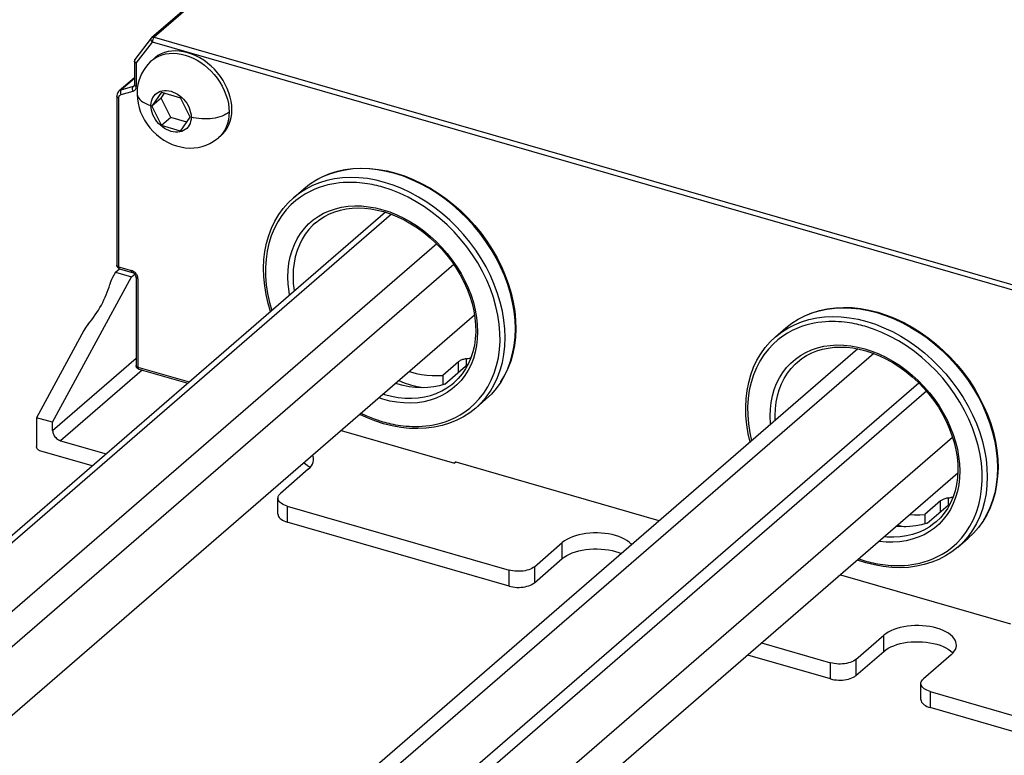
# Model space of a CAD drawing. Header units: millimetres. Extents: x 0 to 210, y 0 to 297.
# Tile 8 of 12: x 60 to 74, y 213 to 223. Entities that reach past the tile are written whole.
import ezdxf

# ---------------------------------------------------------------- set-up
doc = ezdxf.new("R2010")
doc.units = ezdxf.units.MM
doc.header["$LTSCALE"] = 19.36
doc.layers.get('0').update_dxf_attribs({"linetype": 'CONTINUOUS'})

msp = doc.modelspace()

# ---------------------------------------------------------------- linework, layer by layer
at = {"color": 7, "linetype": 'Continuous'}
for p, q in [((100.198764, 256.484945), (61.585431, 223.044817)), ((61.577866, 223.036749), (61.34351, 222.72804)), ((61.336072, 222.706009), (61.336072, 222.365014)), ((61.621668, 222.747002), (61.581668, 222.712361)), ((61.336072, 222.468543), (61.117366, 222.279138)), ((61.117366, 222.279138), (61.107238, 222.268985)), ((61.335861, 222.361115), (61.336072, 222.365014)), ((61.083134, 222.214529), (61.082038, 222.198347)), ((61.082038, 222.198347), (61.082038, 219.772775)), ((61.373076, 222.241386), (61.373076, 222.241307)), ((61.723892, 222.258829), (61.586037, 222.059853)), ((61.71937, 222.175323), (61.586037, 222.059853)), ((61.71937, 222.175323), (61.768336, 222.245999)), ((61.857225, 221.896755), (61.71937, 222.175323)), ((61.723892, 222.258829), (61.999602, 222.179239)), ((62.137457, 221.900671), (61.999602, 222.179239)), ((61.586037, 222.059853), (61.723892, 221.781285)), ((61.857225, 221.896755), (61.723892, 221.781285)), ((62.088491, 221.829995), (61.857225, 221.896755)), ((61.999602, 221.701695), (62.137457, 221.900671)), ((61.999602, 221.701695), (61.723892, 221.781285)), ((62.581826, 221.638306), (62.541826, 221.603665)), ((64.967038, 221.12714), (65.092094, 221.095554)), ((63.621328, 220.743291), (63.767994, 220.870308)), ((64.941201, 220.534457), (55.500077, 212.358204)), ((65.030136, 220.504298), (56.192898, 212.851025)), ((64.823353, 220.56618), (64.915843, 220.542739)), ((65.679379, 220.078811), (56.681706, 212.286598)), ((65.923231, 219.78492), (56.885718, 211.958204)), ((61.082596, 219.765081), (61.082038, 219.772775)), ((60.160123, 217.513964), (61.293457, 219.603972)), ((61.062517, 219.670639), (61.020775, 219.593662)), ((61.062517, 219.670639), (61.120882, 219.721185)), ((61.062517, 219.670639), (61.293457, 219.603972)), ((61.120579, 219.721534), (61.305331, 219.668201)), ((61.293457, 219.603972), (61.340201, 219.644454)), ((61.359166, 219.600399), (61.359166, 218.330229)), ((66.221647, 219.055609), (57.374526, 211.393778)), ((71.895241, 219.12714), (72.020297, 219.095554)), ((60.608425, 218.833237), (59.929183, 217.580631)), ((70.549531, 218.743291), (70.696198, 218.870308)), ((71.730581, 218.570009), (62.451375, 210.533981)), ((71.958339, 218.504298), (63.121101, 210.851025)), ((71.751557, 218.56618), (71.844046, 218.542739)), ((61.359724, 218.322534), (61.359166, 218.330229)), ((65.992515, 218.385049), (65.765849, 218.18875)), ((65.796789, 218.062259), (66.133444, 218.353811)), ((61.397707, 218.278988), (62.102034, 218.075666)), ((65.284989, 218.24444), (65.303968, 218.238391)), ((65.765849, 218.18875), (65.765849, 218.0535)), ((72.607582, 218.078811), (63.609909, 210.286598)), ((65.103968, 218.065186), (65.085066, 218.071301)), ((72.716747, 217.960525), (63.790827, 210.230452)), ((66.239942, 217.719576), (66.386609, 217.846593)), ((59.929183, 217.580631), (59.929183, 217.164939)), ((60.160123, 217.513964), (59.929183, 217.580631)), ((60.160123, 217.398494), (60.160123, 217.513964)), ((64.304496, 217.395307), (65.935353, 216.924519)), ((60.275593, 217.249691), (60.930108, 217.060749)), ((73.092139, 217.297878), (64.279635, 209.666025)), ((60.730108, 216.887544), (59.975371, 217.105417)), ((65.955038, 216.941567), (65.935353, 216.924519)), ((68.876738, 216.098509), (65.958447, 216.940947)), ((63.834242, 216.838238), (63.434242, 216.491827)), ((63.851063, 216.871596), (63.859052, 216.862414)), ((73.165996, 216.781976), (64.101811, 208.932162)), ((63.398516, 216.194221), (63.398516, 216.425161)), ((72.920719, 216.385049), (72.694052, 216.18875)), ((72.724992, 216.062259), (73.061647, 216.353811)), ((63.531849, 216.309691), (66.718822, 215.389691)), ((72.694052, 216.18875), (72.694052, 216.0535)), ((66.718822, 215.158751), (63.531849, 216.078751)), ((67.083096, 215.438494), (67.483096, 215.784904)), ((73.168146, 215.719576), (73.314812, 215.846593)), ((67.083096, 215.207554), (67.483096, 215.553964)), ((71.844046, 215.49433), (71.724096, 215.533254)), ((71.481781, 215.323404), (73.925881, 214.617853)), ((71.701898, 214.105161), (72.101898, 214.451571)), ((70.348448, 214.341908), (71.337625, 214.056357)), ((71.701898, 213.874221), (72.101898, 214.220631)), ((71.337625, 213.825417), (70.148448, 214.168703)), ((73.071846, 214.171571), (72.671846, 213.825161)), ((73.088667, 214.20493), (73.096657, 214.195747)), ((72.63612, 213.527554), (72.63612, 213.758494)), ((72.769453, 213.643024), (74.59388, 213.116357)), ((74.894102, 212.798751), (72.769453, 213.412084))]:
    msp.add_line(p, q, dxfattribs=at)
at = {"color": 9, "linetype": 'Continuous'}
for p, q in [((100.233679, 256.490817), (61.620345, 223.050689)), ((61.362739, 222.677198), (61.593679, 222.981407)), ((61.594007, 222.988918), (61.593679, 222.981407)), ((75.542461, 218.95474), (61.593679, 222.981407)), ((61.597921, 223.051354), (61.605031, 223.052497)), ((61.601502, 223.020864), (61.598779, 223.012991)), ((61.620345, 223.050689), (75.569128, 219.024022)), ((61.362739, 222.677198), (61.362739, 222.34192)), ((61.336072, 222.458826), (61.146918, 222.295014)), ((61.143346, 222.225253), (61.316551, 222.275253)), ((61.146918, 222.295014), (61.320123, 222.345014)), ((61.320123, 222.345014), (61.335358, 222.358208)), ((61.108705, 222.175253), (61.109315, 222.184195)), ((61.108705, 222.175253), (61.108705, 219.749681)), ((61.140061, 222.232838), (61.143346, 222.225253)), ((62.565982, 221.626343), (62.541838, 221.603675)), ((65.077302, 221.090501), (64.953692, 221.121768)), ((65.200863, 221.050419), (65.077302, 221.090501)), ((64.903968, 220.894202), (64.876253, 220.902005)), ((61.108705, 219.749681), (61.293457, 219.696348)), ((61.305658, 219.692003), (61.293457, 219.696348)), ((61.358777, 219.650434), (61.349711, 219.660993)), ((61.385833, 219.577305), (61.385833, 218.307135)), ((70.871218, 218.994857), (70.872609, 218.996139)), ((71.735228, 218.994751), (71.858838, 218.963484)), ((71.832172, 218.894202), (71.804456, 218.902005)), ((70.549531, 218.743291), (70.634062, 218.809709)), ((70.634062, 218.809709), (70.724551, 218.86784)), ((66.232425, 218.521966), (66.206054, 218.431132)), ((60.160123, 217.398494), (61.359166, 218.436896)), ((65.992515, 218.231763), (65.992515, 218.385049)), ((66.101797, 218.42792), (66.101797, 218.326404)), ((61.447519, 218.264608), (60.275593, 217.249691)), ((61.385833, 218.307135), (62.123441, 218.094206)), ((64.911774, 217.921225), (64.930635, 217.915075)), ((66.534418, 218.001434), (66.535331, 218.001932)), ((64.903968, 217.845793), (64.846352, 217.864569)), ((66.239942, 217.719576), (66.317238, 217.79321)), ((66.317238, 217.79321), (66.387751, 217.874417)), ((64.903968, 217.522477), (64.931684, 217.514674)), ((64.931684, 217.514674), (64.960516, 217.507101)), ((73.160628, 216.521966), (73.134257, 216.431132)), ((72.920719, 216.231763), (72.920719, 216.385049)), ((73.030001, 216.42792), (73.030001, 216.326404)), ((63.531849, 216.309691), (63.531849, 216.078751)), ((72.853912, 216.082421), (72.823824, 216.057543)), ((73.463534, 216.001932), (73.462621, 216.001434)), ((67.483096, 215.553964), (67.483096, 215.784904)), ((71.744524, 215.550945), (71.832172, 215.522477)), ((71.832172, 215.522477), (71.859887, 215.514674)), ((71.859887, 215.514674), (71.888719, 215.507101)), ((66.718822, 215.158751), (66.718822, 215.389691)), ((67.083096, 215.438494), (67.083096, 215.207554)), ((72.101898, 214.220631), (72.101898, 214.451571)), ((71.701898, 214.105161), (71.701898, 213.874221)), ((71.337625, 213.825417), (71.337625, 214.056357)), ((72.769453, 213.643024), (72.769453, 213.412084))]:
    msp.add_line(p, q, dxfattribs=at)
for points in [[(61.593679, 222.981407), (61.587874, 222.987281), (61.582868, 222.993579), (61.578785, 223.000146), (61.575726, 223.006821), (61.573765, 223.013438), (61.572951, 223.019835), (61.573304, 223.025855), (61.574816, 223.031349), (61.577449, 223.036181), (61.577866, 223.036749)], [(61.585431, 223.044817), (61.59145, 223.048876), (61.597921, 223.051354)], [(61.598779, 223.012991), (61.596589, 223.004908), (61.594985, 222.996817), (61.594007, 222.988918)], [(61.620345, 223.050689), (61.616186, 223.046522), (61.612125, 223.04132), (61.60826, 223.035206), (61.604689, 223.028331), (61.601502, 223.020864)], [(61.605031, 223.052497), (61.612578, 223.052274), (61.620345, 223.050689)], [(61.362739, 222.677198), (61.355766, 222.680655), (61.349661, 222.684569), (61.344568, 222.688871), (61.340598, 222.693443), (61.337839, 222.69817), (61.336347, 222.702942), (61.336072, 222.705961)], [(61.362739, 222.677198), (61.35635, 222.682373), (61.350802, 222.688003), (61.346212, 222.693923), (61.342695, 222.699991), (61.340334, 222.70606), (61.339181, 222.711979), (61.339264, 222.717614), (61.340576, 222.722816)], [(61.340576, 222.722816), (61.343081, 222.727459), (61.343473, 222.727992)], [(61.582143, 222.712771), (61.59614, 222.724329), (61.638548, 222.753715)], [(61.638548, 222.753715), (61.684286, 222.777718), (61.732892, 222.796257), (61.78386, 222.809294), (61.836314, 222.816818), (61.890879, 222.819006), (61.948923, 222.815565), (62.007771, 222.806382), (62.064335, 222.792346), (62.120724, 222.773329), (62.179083, 222.748293), (62.236251, 222.718278), (62.289431, 222.685155), (62.34031, 222.648331), (62.389747, 222.607156), (62.436953, 222.5621), (62.481529, 222.5134), (62.523106, 222.461272), (62.561265, 222.406007), (62.595655, 222.347798), (62.62602, 222.286547), (62.651417, 222.223634), (62.671281, 222.160387), (62.685509, 222.097338), (62.694012, 222.035279), (62.696832, 221.974679)], [(61.117366, 222.279138), (61.123004, 222.283567), (61.13436, 222.290248), (61.146918, 222.295014)], [(61.146918, 222.295014), (61.143031, 222.290827), (61.139808, 222.285594), (61.137329, 222.279443), (61.135655, 222.272527), (61.134826, 222.265016), (61.134864, 222.257094)], [(61.316551, 222.275253), (61.313266, 222.282838), (61.310719, 222.290804), (61.308973, 222.298957), (61.308069, 222.307094), (61.308031, 222.315016), (61.30886, 222.322527), (61.310534, 222.329443), (61.313013, 222.335594), (61.316236, 222.340827), (61.320123, 222.345014)], [(61.316551, 222.275253), (61.326672, 222.279114), (61.335681, 222.28441), (61.34364, 222.291204), (61.350362, 222.299305), (61.355698, 222.308607), (61.359591, 222.318922), (61.361925, 222.329999), (61.362739, 222.34192)], [(61.320123, 222.345014), (61.326718, 222.347728), (61.331944, 222.351365)], [(61.336072, 222.365014), (61.336364, 222.362227), (61.337889, 222.358112), (61.340683, 222.354168), (61.344676, 222.35049), (61.349771, 222.347171), (61.355842, 222.34429), (61.362739, 222.34192)], [(61.573072, 222.068141), (61.574928, 222.100138), (61.580315, 222.13031), (61.589303, 222.158831), (61.601679, 222.185174), (61.617351, 222.208952), (61.636019, 222.229914), (61.657414, 222.247709), (61.681347, 222.262249), (61.707687, 222.27338), (61.735991, 222.280953), (61.765915, 222.284753), (61.79703, 222.284816), (61.828926, 222.281068), (61.861209, 222.273637), (61.893475, 222.262559), (61.92534, 222.248032), (61.956408, 222.230177), (61.986305, 222.20927), (62.014642, 222.185505), (62.041071, 222.159262), (62.065171, 222.130903), (62.086766, 222.10068), (62.105638, 222.068789), (62.121501, 222.035765), (62.134022, 222.002051), (62.143116, 221.968121), (62.148557, 221.934673), (62.150422, 221.901474)], [(61.108705, 222.175253), (61.101807, 222.177624), (61.095737, 222.180504), (61.090642, 222.183824), (61.086649, 222.187501), (61.083855, 222.191446), (61.08233, 222.19556), (61.082038, 222.198347)], [(61.109315, 222.184195), (61.111065, 222.192502), (61.113985, 222.200238), (61.117987, 222.207215), (61.123028, 222.213291), (61.128998, 222.218386)], [(61.128998, 222.218386), (61.135755, 222.222358), (61.143346, 222.225253)], [(61.134864, 222.257094), (61.135768, 222.248957), (61.137514, 222.240804), (61.140061, 222.232838)], [(61.373076, 222.241307), (61.373654, 222.230571), (61.377563, 222.211486), (61.385171, 222.192527), (61.396524, 222.173878), (61.411612, 222.155691), (61.430451, 222.138135), (61.452899, 222.121461), (61.478763, 222.105899), (61.507706, 222.091695), (61.539336, 222.079042), (61.573072, 222.068139)], [(62.150422, 221.901474), (62.148566, 221.869477), (62.143179, 221.839306), (62.134191, 221.810785), (62.121815, 221.784442), (62.106143, 221.760663), (62.087475, 221.739701), (62.06608, 221.721907), (62.042147, 221.707367), (62.015807, 221.696235), (61.987503, 221.688662), (61.957579, 221.684863), (61.926464, 221.684799), (61.894568, 221.688547), (61.862285, 221.695979), (61.830019, 221.707057), (61.798154, 221.721583), (61.767086, 221.739439), (61.737189, 221.760345), (61.708852, 221.784111), (61.682423, 221.810354), (61.658323, 221.838713), (61.636728, 221.868935), (61.617856, 221.900826), (61.601993, 221.933851), (61.589472, 221.967564), (61.580379, 222.001495), (61.574937, 222.034943), (61.573072, 222.068141)], [(62.696829, 221.974685), (62.675673, 221.958271), (62.651441, 221.942981), (62.624654, 221.929089), (62.59555, 221.916643), (62.564473, 221.905735), (62.531477, 221.896347), (62.496466, 221.888496), (62.459823, 221.882311), (62.421846, 221.877902), (62.382802, 221.875342), (62.342972, 221.874721), (62.302867, 221.876104), (62.262982, 221.879521), (62.223907, 221.884952), (62.186176, 221.892321), (62.150423, 221.901477)], [(62.696832, 221.974679), (62.694324, 221.919012), (62.686613, 221.864156), (62.673429, 221.810617), (62.654646, 221.759251), (62.630157, 221.710655), (62.600351, 221.666021), (62.565982, 221.626343)], [(64.953692, 221.121768), (64.830735, 221.144039), (64.709064, 221.157206), (64.589278, 221.161207), (64.471965, 221.156023), (64.357734, 221.141679), (64.247174, 221.118248), (64.140843, 221.08585), (64.039285, 221.04465), (63.943015, 220.994857)], [(64.930635, 220.963484), (64.807025, 220.994751), (64.684068, 221.017022), (64.562397, 221.030189), (64.442611, 221.03419), (64.325298, 221.029006), (64.211068, 221.014662), (64.100507, 220.991231), (63.994177, 220.958833), (63.892618, 220.917633), (63.796348, 220.86784)], [(66.597505, 218.089557), (66.652846, 218.184145), (66.700159, 218.284717), (66.739202, 218.39076), (66.769777, 218.501734), (66.791727, 218.617074), (66.804942, 218.736192), (66.809353, 218.85848), (66.804937, 218.983317), (66.791719, 219.110064), (66.769764, 219.238078), (66.739185, 219.366705), (66.700138, 219.495289), (66.652822, 219.623177), (66.597477, 219.749715), (66.534385, 219.87426), (66.463869, 219.996176), (66.386288, 220.114843), (66.302036, 220.229656), (66.211544, 220.340029), (66.115271, 220.4454), (66.01371, 220.545232), (65.907377, 220.639018), (65.796814, 220.726277), (65.682585, 220.806567), (65.565272, 220.879478), (65.445472, 220.944638), (65.323796, 221.001715), (65.200863, 221.050419)], [(63.796348, 220.86784), (63.705859, 220.809709), (63.621328, 220.743291)], [(64.817526, 220.916943), (64.786405, 220.924036), (64.753944, 220.930827), (64.720041, 220.937234), (64.684584, 220.943204), (64.647492, 220.948617), (64.608662, 220.953391), (64.568043, 220.957368), (64.525561, 220.960429), (64.481188, 220.962375), (64.434885, 220.963051), (64.386611, 220.962205), (64.336327, 220.959643), (64.283991, 220.955036), (64.229542, 220.948133), (64.173, 220.938502), (64.114343, 220.925819), (64.053645, 220.909514), (63.990885, 220.889147), (63.926323, 220.864003), (63.860081, 220.833539), (63.792541, 220.796802), (63.723923, 220.753104), (63.654839, 220.701102)], [(64.876253, 220.902005), (64.847421, 220.909578), (64.817526, 220.916943)], [(66.153098, 217.715577), (66.222766, 217.777564), (66.290597, 217.849203), (66.354891, 217.931515), (66.413605, 218.022124), (66.464036, 218.119166), (66.506451, 218.222118), (66.540191, 218.32994), (66.565321, 218.442321), (66.581699, 218.558843), (66.589282, 218.678786), (66.587949, 218.801504), (66.577782, 218.926352), (66.558765, 219.052698), (66.531068, 219.179861), (66.494768, 219.307174), (66.450124, 219.433968), (66.397304, 219.559569), (66.336651, 219.683329), (66.268423, 219.804576), (66.193037, 219.922696), (66.110835, 220.037039), (66.022303, 220.147035), (65.927862, 220.252065), (65.828047, 220.35162), (65.723333, 220.445142), (65.614328, 220.532172), (65.501606, 220.612177), (65.385743, 220.684821), (65.267212, 220.74971), (65.146889, 220.806484), (65.025937, 220.854586), (64.903968, 220.894202)], [(65.298805, 220.817621), (65.177129, 220.874698), (65.054197, 220.923402), (64.930635, 220.963484)], [(65.867043, 220.418215), (65.76071, 220.512001), (65.650148, 220.59926), (65.535918, 220.67955), (65.418605, 220.752461), (65.298805, 220.817621)], [(63.654839, 220.701102), (63.585171, 220.639115), (63.51734, 220.567476), (63.453045, 220.485163), (63.394332, 220.394555), (63.3439, 220.297513), (63.301486, 220.194561), (63.267745, 220.086739), (63.242616, 219.974358), (63.226237, 219.857836), (63.218655, 219.737893), (63.219988, 219.615175), (63.230155, 219.490327), (63.249172, 219.363981), (63.276869, 219.236817), (63.309731, 219.121562)], [(63.905056, 220.423342), (63.977103, 220.474629), (64.054359, 220.518802), (64.136349, 220.555673), (64.222646, 220.584974), (64.312742, 220.606605), (64.406171, 220.620381), (64.502371, 220.626289), (64.600814, 220.62423), (64.700933, 220.614285), (64.801891, 220.59651), (64.903968, 220.570886)], [(64.903968, 220.570886), (65.005527, 220.53779), (65.106197, 220.497417), (65.206323, 220.449602), (65.304871, 220.394842), (65.401059, 220.333462), (65.494472, 220.265817), (65.5846, 220.192209), (65.670942, 220.113115), (65.752965, 220.028945), (65.830256, 219.940205), (65.902345, 219.847351), (65.968873, 219.750935), (66.029416, 219.651472), (66.083689, 219.54954), (66.131334, 219.445691), (66.172141, 219.340519), (66.205822, 219.234605), (66.23225, 219.128544), (66.251215, 219.022932), (66.262674, 218.918353), (66.266499, 218.815403), (66.262733, 218.714643), (66.251332, 218.616656), (66.232425, 218.521966)], [(63.565779, 219.343307), (63.556722, 219.393747), (63.545263, 219.498326), (63.541438, 219.601275), (63.545204, 219.702036), (63.556605, 219.800023), (63.575512, 219.894713), (63.601883, 219.985547), (63.635509, 220.072051), (63.676262, 220.153702), (63.723855, 220.230086), (63.778078, 220.300729), (63.838575, 220.365286), (63.905056, 220.423342)], [(63.935562, 220.380445), (63.901441, 220.349243), (63.842988, 220.286912), (63.790618, 220.218677), (63.744622, 220.144922), (63.70526, 220.066059), (63.672749, 219.982528), (63.647274, 219.894796), (63.628975, 219.803355), (63.617955, 219.708716), (63.614276, 219.611407), (63.617959, 219.511974), (63.628983, 219.410972), (63.63099, 219.399782)], [(66.387751, 217.874417), (66.450839, 217.962539), (66.50618, 218.057128), (66.553492, 218.157699), (66.592536, 218.263743), (66.62311, 218.374717), (66.645061, 218.490057), (66.658275, 218.609175), (66.662686, 218.731463), (66.658271, 218.856299), (66.645052, 218.983047), (66.623098, 219.111061), (66.592519, 219.239687), (66.553472, 219.368272), (66.506155, 219.49616), (66.45081, 219.622698), (66.387719, 219.747243), (66.317203, 219.869159), (66.239621, 219.987826), (66.155369, 220.102639), (66.064877, 220.213012), (65.968605, 220.318383), (65.867043, 220.418215)], [(61.082038, 219.772775), (61.08233, 219.769988), (61.083855, 219.765874), (61.086649, 219.761929), (61.090642, 219.758252), (61.095737, 219.754932), (61.101807, 219.752052), (61.108705, 219.749681)], [(61.108705, 219.749681), (61.109033, 219.74274), (61.11001, 219.736539), (61.111611, 219.73123), (61.113797, 219.726943), (61.116515, 219.723786), (61.119697, 219.721834), (61.120579, 219.721534)], [(61.305331, 219.668201), (61.304449, 219.668501), (61.301267, 219.670452), (61.29855, 219.67361), (61.296363, 219.677896), (61.294762, 219.683206), (61.293785, 219.689407), (61.293457, 219.696348)], [(61.349711, 219.660993), (61.339693, 219.670597), (61.328867, 219.679059), (61.317431, 219.686262), (61.305658, 219.692003)], [(61.378767, 219.614754), (61.37343, 219.62712), (61.366719, 219.639075), (61.358777, 219.650434)], [(61.385833, 219.577305), (61.378936, 219.579676), (61.372865, 219.582556), (61.36777, 219.585876), (61.363777, 219.589553), (61.360983, 219.593498), (61.359458, 219.597612), (61.359166, 219.600399)], [(61.385833, 219.577305), (61.385009, 219.589743), (61.382668, 219.602191), (61.378767, 219.614754)], [(70.967488, 219.04465), (71.069047, 219.08585), (71.175377, 219.118248), (71.285937, 219.141679), (71.400168, 219.156023), (71.517481, 219.161207), (71.637267, 219.157206), (71.758938, 219.144039)], [(70.724551, 218.86784), (70.820821, 218.917633), (70.92238, 218.958833), (71.02871, 218.991231), (71.139271, 219.014662), (71.253501, 219.029006), (71.370814, 219.03419), (71.490601, 219.030189), (71.612271, 219.017022), (71.735228, 218.994751)], [(71.758938, 219.144039), (71.881895, 219.121768), (72.005505, 219.090501)], [(72.005505, 219.090501), (72.129067, 219.050419), (72.251999, 219.001715), (72.373675, 218.944638), (72.493475, 218.879478), (72.610788, 218.806567), (72.725017, 218.726277), (72.83558, 218.639018), (72.941913, 218.545232), (73.043475, 218.4454), (73.139747, 218.340029), (73.230239, 218.229656), (73.314491, 218.114843), (73.392073, 217.996176), (73.462589, 217.87426), (73.52568, 217.749715), (73.581025, 217.623177), (73.628341, 217.495289), (73.667389, 217.366705), (73.697968, 217.238078), (73.719922, 217.110064), (73.733141, 216.983317), (73.737556, 216.85848), (73.733145, 216.736192), (73.719931, 216.617074), (73.69798, 216.501734), (73.667406, 216.39076), (73.628362, 216.284717), (73.58105, 216.184145), (73.525708, 216.089557)], [(71.74573, 218.916943), (71.714608, 218.924036), (71.682147, 218.930827), (71.648244, 218.937234), (71.612787, 218.943204), (71.575695, 218.948617), (71.536865, 218.953391), (71.496247, 218.957368), (71.453764, 218.960429), (71.409391, 218.962375), (71.363088, 218.963051), (71.314814, 218.962205), (71.26453, 218.959643), (71.212195, 218.955036), (71.157745, 218.948133), (71.101203, 218.938502), (71.042546, 218.925819), (70.981848, 218.909514), (70.919089, 218.889147), (70.854526, 218.864003), (70.788284, 218.833539), (70.720745, 218.796802), (70.652126, 218.753104), (70.583042, 218.701102)], [(71.804456, 218.902005), (71.775624, 218.909578), (71.74573, 218.916943)], [(73.081301, 215.715577), (73.150969, 215.777564), (73.2188, 215.849203), (73.283095, 215.931515), (73.341808, 216.022124), (73.39224, 216.119166), (73.434654, 216.222118), (73.468395, 216.32994), (73.493524, 216.442321), (73.509903, 216.558843), (73.517485, 216.678786), (73.516152, 216.801504), (73.505985, 216.926352), (73.486969, 217.052698), (73.459271, 217.179861), (73.422972, 217.307174), (73.378327, 217.433968), (73.325507, 217.559569), (73.264854, 217.683329), (73.196626, 217.804576), (73.12124, 217.922696), (73.039038, 218.037039), (72.950506, 218.147035), (72.856065, 218.252065), (72.756251, 218.35162), (72.651536, 218.445142), (72.542531, 218.532172), (72.429809, 218.612177), (72.313946, 218.684821), (72.195415, 218.74971), (72.075093, 218.806484), (71.954141, 218.854586), (71.832172, 218.894202)], [(71.858838, 218.963484), (71.9824, 218.923402), (72.105332, 218.874698)], [(72.105332, 218.874698), (72.227008, 218.817621), (72.346808, 218.752461), (72.464122, 218.67955), (72.578351, 218.59926), (72.688914, 218.512001)], [(70.583042, 218.701102), (70.513375, 218.639115), (70.445543, 218.567476), (70.381249, 218.485163), (70.322536, 218.394555), (70.272104, 218.297513), (70.229689, 218.194561), (70.195949, 218.086739), (70.170819, 217.974358), (70.154441, 217.857836), (70.146859, 217.737893), (70.148191, 217.615175), (70.158358, 217.490327), (70.177375, 217.363981), (70.202862, 217.246965)], [(70.833259, 218.423342), (70.905306, 218.474629), (70.982563, 218.518802), (71.064552, 218.555673), (71.150849, 218.584974), (71.240945, 218.606605), (71.334374, 218.620381), (71.430574, 218.626289), (71.529017, 218.62423), (71.629136, 218.614285), (71.730095, 218.59651), (71.832172, 218.570886)], [(71.832172, 218.570886), (71.93373, 218.53779), (72.0344, 218.497417), (72.134526, 218.449602), (72.233074, 218.394842), (72.329262, 218.333462), (72.422675, 218.265817), (72.512803, 218.192209), (72.599145, 218.113115), (72.681168, 218.028945), (72.758459, 217.940205), (72.830549, 217.847351), (72.897076, 217.750935), (72.957619, 217.651472), (73.011892, 217.54954), (73.059537, 217.445691), (73.100344, 217.340519), (73.134025, 217.234605), (73.160453, 217.128544), (73.179418, 217.022932), (73.190877, 216.918353), (73.194702, 216.815403), (73.190936, 216.714643), (73.179535, 216.616656), (73.160628, 216.521966)], [(72.688914, 218.512001), (72.795247, 218.418215), (72.896808, 218.318383), (72.99308, 218.213012), (73.083573, 218.102639), (73.167824, 217.987826), (73.245406, 217.869159), (73.315922, 217.747243), (73.379013, 217.622698), (73.434358, 217.49616), (73.481675, 217.368272), (73.520722, 217.239687), (73.551301, 217.111061), (73.573255, 216.983047), (73.586474, 216.856299), (73.590889, 216.731463), (73.586478, 216.609175), (73.573264, 216.490057), (73.551314, 216.374717), (73.520739, 216.263743), (73.481696, 216.157699), (73.434383, 216.057128), (73.379042, 215.962539), (73.315954, 215.874417)], [(61.359166, 218.330229), (61.359458, 218.327441), (61.360983, 218.323327), (61.363777, 218.319383), (61.36777, 218.315705), (61.372865, 218.312385), (61.378936, 218.309505), (61.385833, 218.307135)], [(66.206054, 218.431132), (66.172428, 218.344628), (66.131675, 218.262977), (66.084082, 218.186593), (66.029858, 218.11595), (65.969362, 218.051393)], [(70.475168, 217.48279), (70.473466, 217.498326), (70.469641, 217.601275), (70.473407, 217.702036), (70.484808, 217.800023), (70.503715, 217.894713), (70.530087, 217.985547), (70.563712, 218.072051), (70.604465, 218.153702), (70.652058, 218.230086), (70.706282, 218.300729), (70.766778, 218.365286), (70.833259, 218.423342)], [(70.545003, 217.543269), (70.54248, 217.611407), (70.546158, 217.708716), (70.557178, 217.803355), (70.575477, 217.894796), (70.600953, 217.982528), (70.633463, 218.066059), (70.672826, 218.144922), (70.718821, 218.218677), (70.771192, 218.286912), (70.829645, 218.349243), (70.863765, 218.380445)], [(61.385833, 218.307135), (61.386161, 218.300194), (61.387138, 218.293992), (61.388739, 218.288683), (61.390926, 218.284397), (61.393643, 218.281239), (61.396825, 218.279288), (61.397707, 218.278988)], [(65.969362, 218.051393), (65.902881, 217.993337), (65.830834, 217.94205), (65.753577, 217.897877), (65.671588, 217.861005), (65.585291, 217.831705), (65.495195, 217.810074), (65.401766, 217.796298), (65.305566, 217.790389), (65.207123, 217.792449), (65.107004, 217.802394), (65.006045, 217.820169), (64.903968, 217.845793)], [(65.826015, 218.008027), (65.89562, 218.057543), (65.925709, 218.082421)], [(64.930635, 217.915075), (65.029047, 217.89035), (65.126889, 217.873133), (65.223608, 217.863517), (65.318681, 217.861551), (65.411596, 217.867244), (65.501822, 217.880567), (65.588852, 217.901444), (65.672201, 217.929759), (65.751403, 217.965353), (65.826015, 218.008027)], [(64.590865, 217.64331), (64.661047, 217.610195), (64.781999, 217.562093), (64.903968, 217.522477)], [(64.960516, 217.507101), (64.990411, 217.499736), (65.021532, 217.492643), (65.053993, 217.485852), (65.087896, 217.479445), (65.123353, 217.473475), (65.160445, 217.468062), (65.199275, 217.463288), (65.239894, 217.459311), (65.282376, 217.45625), (65.326749, 217.454304), (65.373052, 217.453628), (65.421326, 217.454474), (65.47161, 217.457036), (65.523945, 217.461642), (65.578395, 217.468546), (65.634937, 217.478176), (65.693594, 217.49086), (65.754292, 217.507165), (65.817052, 217.527532), (65.881614, 217.552676), (65.947856, 217.58314), (66.015395, 217.619877), (66.084014, 217.663575), (66.153098, 217.715577)], [(73.134257, 216.431132), (73.100631, 216.344628), (73.059878, 216.262977), (73.012285, 216.186593), (72.958062, 216.11595), (72.897565, 216.051393)], [(72.897565, 216.051393), (72.831084, 215.993337), (72.759037, 215.94205), (72.681781, 215.897877), (72.599791, 215.861005), (72.513494, 215.831705), (72.423399, 215.810074), (72.32997, 215.796298), (72.233769, 215.790389), (72.135326, 215.792449), (72.035207, 215.802394), (72.034928, 215.802443)], [(72.823824, 216.057543), (72.754219, 216.008027), (72.679606, 215.965353), (72.600404, 215.929759), (72.517055, 215.901444), (72.430026, 215.880567), (72.339799, 215.867244), (72.246884, 215.861551), (72.151811, 215.863517), (72.110225, 215.867652)], [(73.315954, 215.874417), (73.245442, 215.79321), (73.168146, 215.719576)], [(71.888719, 215.507101), (71.918614, 215.499736), (71.949735, 215.492643), (71.982196, 215.485852), (72.016099, 215.479445), (72.051556, 215.473475), (72.088648, 215.468062), (72.127478, 215.463288), (72.168097, 215.459311), (72.210579, 215.45625), (72.254952, 215.454304), (72.301255, 215.453628), (72.349529, 215.454474), (72.399813, 215.457036), (72.452149, 215.461642), (72.506598, 215.468546), (72.56314, 215.478176), (72.621797, 215.49086), (72.682495, 215.507165), (72.745255, 215.527532), (72.809817, 215.552676), (72.876059, 215.58314), (72.943599, 215.619877), (73.012217, 215.663575), (73.081301, 215.715577)]]:
    msp.add_lwpolyline(points, dxfattribs=at)
at = {"color": 7, "linetype": 'Continuous'}
for points in [[(61.577866, 223.036749), (61.578783, 223.037923), (61.579644, 223.038967), (61.580528, 223.039984), (61.581414, 223.040954), (61.582313, 223.041891), (61.583282, 223.042851), (61.584304, 223.043814), (61.585431, 223.044817)], [(62.736832, 222.00932), (62.734098, 222.068866), (62.726042, 222.129007), (62.712592, 222.190022), (62.693963, 222.251071), (62.670239, 222.311596), (62.641749, 222.371031), (62.608814, 222.428676), (62.571547, 222.484376), (62.529975, 222.537979), (62.484675, 222.588766), (62.43608, 222.636073), (62.384647, 222.679582), (62.330816, 222.718841), (62.275082, 222.753589), (62.217925, 222.783467), (62.159835, 222.808308), (62.101299, 222.827851), (62.042804, 222.842012), (61.984842, 222.850617), (61.927881, 222.853666), (61.87241, 222.851072), (61.818864, 222.842918), (61.767706, 222.829202), (61.719345, 222.810095), (61.674199, 222.785644), (61.632705, 222.756228), (61.621681, 222.747022)], [(61.343538, 222.728077), (61.339793, 222.722044), (61.337298, 222.715402), (61.336146, 222.708347), (61.336072, 222.705968)], [(61.582265, 222.71287), (61.56382, 222.696238), (61.527108, 222.658477), (61.493679, 222.617302), (61.463862, 222.572946), (61.437886, 222.52566), (61.415998, 222.47577), (61.398424, 222.423532), (61.385346, 222.369297), (61.376897, 222.31332), (61.373229, 222.255762), (61.373076, 222.241396)], [(61.331944, 222.351365), (61.332751, 222.352192), (61.333628, 222.353464), (61.334509, 222.355317), (61.335297, 222.357858), (61.335861, 222.361115)], [(61.091535, 222.244187), (61.086349, 222.229894), (61.083134, 222.214529)], [(61.107238, 222.268985), (61.098549, 222.257267), (61.091535, 222.244187)], [(61.373076, 222.241307), (61.373227, 222.226889), (61.377427, 222.163483), (61.387355, 222.100073), (61.402884, 222.037156), (61.423895, 221.975208), (61.450178, 221.914712), (61.481543, 221.856144), (61.517731, 221.799938), (61.55849, 221.746558), (61.603487, 221.696452), (61.652384, 221.650077), (61.704751, 221.607878), (61.760138, 221.570269), (61.818029, 221.537638), (61.878366, 221.510109), (61.939212, 221.488482), (62.001235, 221.472427), (62.065141, 221.461995), (62.128688, 221.457687), (62.191386, 221.459443), (62.252108, 221.467056), (62.310579, 221.48023), (62.366372, 221.498606), (62.419346, 221.521959), (62.469387, 221.550078), (62.516177, 221.58269), (62.541743, 221.6036)], [(62.581813, 221.638285), (62.60807, 221.663107), (62.641081, 221.701624), (62.669694, 221.744561), (62.693565, 221.791411), (62.712342, 221.841815), (62.725921, 221.895254), (62.734058, 221.95101), (62.736832, 222.00932)], [(63.767994, 220.870308), (63.853041, 220.937222), (63.944406, 220.996139), (64.041613, 221.046723), (64.144202, 221.088705), (64.251694, 221.12185), (64.363534, 221.145949), (64.479175, 221.16085), (64.597989, 221.166441), (64.719342, 221.162671), (64.842585, 221.149548), (64.967038, 221.12714)], [(65.092094, 221.095554), (65.216076, 221.055321), (65.339299, 221.006454), (65.461139, 220.949215), (65.581024, 220.883882), (65.698409, 220.81075)], [(63.292548, 219.106682), (63.258493, 219.221023), (63.228635, 219.349904), (63.207448, 219.478179), (63.195048, 219.605109), (63.191481, 219.73012), (63.196768, 219.852657), (63.210879, 219.97198), (63.233698, 220.087362), (63.265104, 220.198351), (63.304958, 220.304484), (63.353024, 220.405147), (63.409001, 220.499776), (63.472606, 220.587952), (63.543511, 220.669262), (63.621328, 220.743291)], [(65.698409, 220.81075), (65.812632, 220.730226), (65.923062, 220.642766), (66.029174, 220.548799), (66.130446, 220.448796), (66.22636, 220.343269), (66.316432, 220.232759), (66.400208, 220.117826), (66.47726, 219.999057), (66.547214, 219.877031), (66.609729, 219.752325), (66.664457, 219.625617), (66.7111, 219.497599), (66.749444, 219.368861), (66.779302, 219.23998), (66.800489, 219.111705), (66.812889, 218.984775), (66.816456, 218.859764), (66.811169, 218.737227), (66.797058, 218.617904), (66.774239, 218.502522), (66.742833, 218.391533), (66.702979, 218.2854), (66.654913, 218.184737), (66.598936, 218.090108), (66.535331, 218.001932), (66.464426, 217.920622), (66.386609, 217.846593)], [(63.935562, 220.380445), (63.998837, 220.430103), (64.066781, 220.473581), (64.139056, 220.510697), (64.215256, 220.541277), (64.294941, 220.56519), (64.377721, 220.582358), (64.463158, 220.592728), (64.550858, 220.596282), (64.640407, 220.593021), (64.731376, 220.582971), (64.823353, 220.56618)], [(64.915843, 220.542739), (65.015528, 220.510182), (65.114777, 220.470201), (65.213004, 220.423016), (65.3096, 220.368908), (65.403951, 220.30822), (65.495558, 220.241274), (65.583929, 220.168416), (65.668518, 220.090083), (65.74882, 220.006735), (65.824365, 219.918854), (65.894711, 219.826948), (65.959438, 219.731565), (66.018162, 219.633273), (66.070547, 219.532647), (66.11629, 219.430277), (66.155131, 219.326762), (66.186847, 219.22272), (66.211266, 219.118741), (66.228255, 219.015423), (66.23772, 218.91336), (66.239609, 218.81316), (66.233911, 218.715343), (66.220635, 218.620412), (66.199842, 218.52898), (66.171643, 218.441614), (66.136178, 218.358806), (66.093612, 218.281023), (66.044171, 218.208747), (65.988107, 218.142412), (65.925709, 218.082421)], [(61.120579, 219.721534), (61.11533, 219.723351), (61.11005, 219.725837), (61.104812, 219.729065), (61.099701, 219.733126), (61.094838, 219.738113), (61.090498, 219.743951), (61.086918, 219.750487), (61.084244, 219.757596), (61.082596, 219.765081)], [(61.33137, 219.653439), (61.324776, 219.658593), (61.31807, 219.662805), (61.311508, 219.666007), (61.305331, 219.668201)], [(61.348251, 219.633772), (61.343312, 219.640827), (61.337624, 219.647457), (61.33137, 219.653439)], [(61.359166, 219.600399), (61.358789, 219.606055), (61.357569, 219.612448), (61.355422, 219.619344), (61.352315, 219.626521), (61.348251, 219.633772)], [(70.696198, 218.870308), (70.781244, 218.937222), (70.872609, 218.996139), (70.969817, 219.046723), (71.072406, 219.088705), (71.179897, 219.12185), (71.291737, 219.145949), (71.407379, 219.16085), (71.526192, 219.166441), (71.647545, 219.162671), (71.770788, 219.149548), (71.895241, 219.12714)], [(72.020297, 219.095554), (72.14428, 219.055321), (72.267503, 219.006454), (72.389343, 218.949215), (72.509228, 218.883882), (72.626612, 218.81075)], [(70.184392, 217.23097), (70.156838, 217.349904), (70.135651, 217.478179), (70.123251, 217.605109), (70.119684, 217.73012), (70.124971, 217.852657), (70.139082, 217.97198), (70.161902, 218.087362), (70.193307, 218.198351), (70.233161, 218.304484), (70.281227, 218.405147), (70.337204, 218.499776), (70.400809, 218.587952), (70.471714, 218.669262), (70.549531, 218.743291)], [(72.626612, 218.81075), (72.740835, 218.730226), (72.851265, 218.642766), (72.957377, 218.548799), (73.058649, 218.448796), (73.154564, 218.343269), (73.244635, 218.232759), (73.328411, 218.117826), (73.405464, 217.999057), (73.475417, 217.877031), (73.537932, 217.752325), (73.59266, 217.625617), (73.639304, 217.497599), (73.677647, 217.368861), (73.707505, 217.23998), (73.728692, 217.111705), (73.741092, 216.984775), (73.744659, 216.859764), (73.739372, 216.737227), (73.725261, 216.617904), (73.702442, 216.502522), (73.671036, 216.391533), (73.631182, 216.2854), (73.583116, 216.184737), (73.527139, 216.090108), (73.463534, 216.001932), (73.392629, 215.920622), (73.314812, 215.846593)], [(70.863765, 218.380445), (70.92704, 218.430103), (70.994984, 218.473581), (71.067259, 218.510697), (71.143459, 218.541277), (71.223144, 218.56519), (71.305924, 218.582358), (71.391361, 218.592728), (71.479061, 218.596282), (71.56861, 218.593021), (71.659579, 218.582971), (71.751557, 218.56618)], [(71.844046, 218.542739), (71.943731, 218.510182), (72.04298, 218.470201), (72.141207, 218.423016), (72.237803, 218.368908), (72.332154, 218.30822), (72.423761, 218.241274), (72.512132, 218.168416), (72.596722, 218.090083), (72.677023, 218.006735), (72.752568, 217.918854), (72.822914, 217.826948), (72.887641, 217.731565), (72.946366, 217.633273), (72.99875, 217.532647), (73.044493, 217.430277), (73.083334, 217.326762), (73.11505, 217.22272), (73.139469, 217.118741), (73.156458, 217.015423), (73.165923, 216.91336), (73.167813, 216.81316), (73.162114, 216.715343), (73.148838, 216.620412), (73.128045, 216.52898), (73.099846, 216.441614), (73.064381, 216.358806), (73.021816, 216.281023), (72.972375, 216.208747), (72.916311, 216.142412), (72.853912, 216.082421)], [(61.397707, 218.278988), (61.392458, 218.280804), (61.387178, 218.28329), (61.38194, 218.286519), (61.37683, 218.290579), (61.371966, 218.295566), (61.367627, 218.301404), (61.364047, 218.30794), (61.361372, 218.315049), (61.359724, 218.322534)], [(66.101797, 218.42792), (66.089703, 218.425721), (66.077358, 218.422918), (66.064629, 218.419437), (66.051949, 218.415413), (66.039633, 218.410917), (66.027908, 218.406033), (66.016978, 218.400794), (66.007217, 218.395427), (65.999116, 218.390215), (65.992515, 218.385049)], [(66.101797, 218.42792), (66.117435, 218.430424), (66.132978, 218.433158), (66.148426, 218.43612), (66.163777, 218.439312), (66.171388, 218.441019)], [(65.303968, 218.238391), (65.382713, 218.218023), (65.4609, 218.202477), (65.538668, 218.191738), (65.6156, 218.18585), (65.691281, 218.184859), (65.765849, 218.18875)], [(65.796789, 218.062259), (65.717446, 218.039796), (65.635554, 218.02384), (65.550906, 218.014375), (65.46412, 218.011446), (65.3756, 218.015115), (65.285782, 218.025317), (65.19531, 218.042002), (65.103968, 218.065186)], [(65.133306, 218.113078), (65.210093, 218.083677), (65.303968, 218.053649), (65.397844, 218.029478), (65.486664, 218.012207)], [(64.915843, 217.49433), (64.79186, 217.534563), (64.668637, 217.58343), (64.573389, 217.628176)], [(66.239942, 217.719576), (66.154896, 217.652662), (66.063531, 217.593745), (65.966324, 217.543161), (65.863735, 217.501179), (65.756243, 217.468034), (65.644403, 217.443935), (65.528761, 217.429034), (65.409948, 217.423443), (65.288595, 217.427213), (65.165352, 217.440336), (65.040899, 217.462744), (64.915843, 217.49433)], [(60.160123, 217.398494), (60.161152, 217.382947), (60.164079, 217.367387), (60.168956, 217.351684), (60.175627, 217.336226), (60.184016, 217.321283), (60.193943, 217.307083), (60.205276, 217.293884), (60.217798, 217.28188), (60.23133, 217.271302), (60.245626, 217.262298), (60.260342, 217.255123), (60.275593, 217.249691)], [(59.975371, 217.105417), (59.968028, 217.108139), (59.961053, 217.111826), (59.95437, 217.116541), (59.948203, 217.122096), (59.942717, 217.12838), (59.938017, 217.135222), (59.934243, 217.142478), (59.931458, 217.149965), (59.929785, 217.157423), (59.929183, 217.164939)], [(63.909242, 216.978288), (63.908057, 216.996638), (63.901813, 217.023791), (63.89466, 217.040379)], [(63.769444, 216.931939), (63.793057, 216.918068), (63.824312, 216.895546), (63.851063, 216.871596)], [(63.834242, 216.838238), (63.859432, 216.862784), (63.879537, 216.888218), (63.894623, 216.914678), (63.904493, 216.941751), (63.908945, 216.969173), (63.909242, 216.978288)], [(65.941007, 216.938021), (65.939276, 216.93625), (65.937139, 216.93291), (65.935847, 216.929015), (65.935353, 216.924519)], [(65.958447, 216.940947), (65.953809, 216.941791), (65.949541, 216.941731), (65.945584, 216.940737), (65.942117, 216.938896), (65.941007, 216.938021)], [(63.398525, 216.425172), (63.39924, 216.434978), (63.403118, 216.449789), (63.410276, 216.464321), (63.420643, 216.478304), (63.434242, 216.491827)], [(63.531849, 216.309691), (63.506548, 216.318003), (63.483587, 216.327521), (63.462857, 216.338316), (63.444687, 216.350173), (63.429328, 216.362959), (63.416907, 216.376504), (63.407615, 216.390653), (63.401512, 216.40523), (63.398724, 216.420066), (63.398525, 216.425172)], [(73.030001, 216.42792), (73.017907, 216.425721), (73.005561, 216.422918), (72.992832, 216.419437), (72.980152, 216.415413), (72.967836, 216.410917), (72.956111, 216.406033), (72.945181, 216.400794), (72.93542, 216.395427), (72.927319, 216.390215), (72.920719, 216.385049)], [(73.030001, 216.42792), (73.045638, 216.430424), (73.061181, 216.433158), (73.076629, 216.43612), (73.09198, 216.439312), (73.099591, 216.441019)], [(63.398525, 216.194232), (63.398724, 216.189125), (63.401512, 216.17429), (63.407615, 216.159713), (63.416907, 216.145564), (63.429328, 216.132019), (63.444687, 216.119233), (63.462857, 216.107376), (63.483587, 216.096581), (63.506548, 216.087063), (63.531849, 216.078751)], [(72.48302, 216.190502), (72.543803, 216.18585), (72.619484, 216.184859), (72.694052, 216.18875)], [(72.724992, 216.062259), (72.645649, 216.039796), (72.563757, 216.02384), (72.479109, 216.014375), (72.392324, 216.011446), (72.303803, 216.015115), (72.283203, 216.017455)], [(68.481301, 215.75605), (68.470377, 215.768685), (68.443592, 215.792764), (68.412259, 215.815415), (68.376644, 215.836375), (68.337162, 215.855481), (68.294172, 215.872521), (68.248115, 215.887378), (68.199393, 215.89989), (68.148487, 215.909974), (68.095839, 215.91751), (68.041959, 215.922456), (67.987322, 215.924729), (67.932465, 215.924337), (67.877872, 215.921232), (67.824172, 215.915502), (67.772082, 215.907199), (67.721816, 215.896379), (67.673618, 215.883055), (67.628124, 215.86741), (67.585921, 215.849557), (67.547393, 215.829722), (67.51319, 215.808204), (67.483096, 215.784904)], [(72.303723, 216.035226), (72.326047, 216.029478), (72.414867, 216.012207)], [(67.483096, 215.553964), (67.513016, 215.577145), (67.547017, 215.598568), (67.585304, 215.61833), (67.627261, 215.63614), (67.67253, 215.651779), (67.720546, 215.665127), (67.770698, 215.676), (67.822758, 215.684373), (67.876548, 215.690182), (67.931311, 215.69336), (67.98641, 215.693801), (68.041308, 215.691559), (68.09542, 215.686617), (68.148253, 215.679074), (68.199263, 215.668979), (68.248024, 215.656464), (68.294056, 215.641623), (68.331875, 215.626643)], [(73.168146, 215.719576), (73.083099, 215.652662), (72.991734, 215.593745), (72.894527, 215.543161), (72.791938, 215.501179), (72.684446, 215.468034), (72.572606, 215.443935), (72.456965, 215.429034), (72.338151, 215.423443), (72.216799, 215.427213), (72.093556, 215.440336), (71.969102, 215.462744), (71.844046, 215.49433)], [(67.083096, 215.438494), (67.066471, 215.425844), (67.047436, 215.414363), (67.025846, 215.403998), (67.002131, 215.394913), (66.97656, 215.387233), (66.94947, 215.381023), (66.921171, 215.376377), (66.892017, 215.373326), (66.862346, 215.371932), (66.832521, 215.37219), (66.802898, 215.374129), (66.773836, 215.377708), (66.74587, 215.382891), (66.718822, 215.389691)], [(66.718822, 215.158751), (66.74587, 215.151951), (66.773836, 215.146768), (66.802898, 215.143189), (66.832521, 215.141249), (66.862346, 215.140992), (66.892017, 215.142386), (66.921171, 215.145437), (66.94947, 215.150083), (66.97656, 215.156293), (67.002131, 215.163973), (67.025846, 215.173058), (67.047436, 215.183423), (67.066471, 215.194904), (67.083096, 215.207554)], [(73.146846, 214.311621), (73.145661, 214.329971), (73.139418, 214.357124), (73.12789, 214.383854), (73.111056, 214.41005), (73.089179, 214.435352), (73.062394, 214.459431), (73.031061, 214.482081), (72.995446, 214.503041), (72.955964, 214.522147), (72.912974, 214.539188), (72.866917, 214.554044), (72.818195, 214.566556), (72.767289, 214.576641), (72.714641, 214.584176), (72.660761, 214.589122), (72.606124, 214.591395), (72.551267, 214.591004), (72.496674, 214.587899), (72.442974, 214.582169), (72.390884, 214.573866), (72.340618, 214.563046), (72.292421, 214.549722), (72.246926, 214.534077), (72.204723, 214.516224), (72.166195, 214.496389), (72.131992, 214.474871), (72.101898, 214.451571)], [(72.101898, 214.220631), (72.131818, 214.243812), (72.165819, 214.265234), (72.204106, 214.284997), (72.246063, 214.302807), (72.291333, 214.318446), (72.339348, 214.331794), (72.3895, 214.342667), (72.441561, 214.35104), (72.49535, 214.356849), (72.550113, 214.360027), (72.605212, 214.360468), (72.66011, 214.358225), (72.714222, 214.353284), (72.767056, 214.345741), (72.818065, 214.335645), (72.866826, 214.323131), (72.912858, 214.308289), (72.955779, 214.291289), (72.995154, 214.272259), (73.030661, 214.251401), (73.061917, 214.228879), (73.088667, 214.20493)], [(73.071846, 214.171571), (73.097037, 214.196117), (73.117142, 214.221551), (73.132228, 214.248011), (73.142097, 214.275084), (73.14655, 214.302506), (73.146846, 214.311621)], [(71.701898, 214.105161), (71.685274, 214.09251), (71.666238, 214.08103), (71.644648, 214.070665), (71.620933, 214.06158), (71.595362, 214.0539), (71.568272, 214.04769), (71.539973, 214.043044), (71.510819, 214.039992), (71.481148, 214.038598), (71.451324, 214.038856), (71.421701, 214.040795), (71.392638, 214.044375), (71.364672, 214.049558), (71.337625, 214.056357)], [(71.337625, 213.825417), (71.364672, 213.818618), (71.392638, 213.813434), (71.421701, 213.809855), (71.451324, 213.807916), (71.481148, 213.807658), (71.510819, 213.809052), (71.539973, 213.812104), (71.568272, 213.81675), (71.595362, 213.82296), (71.620933, 213.830639), (71.644648, 213.839725), (71.666238, 213.85009), (71.685274, 213.86157), (71.701898, 213.874221)], [(72.63613, 213.758506), (72.636844, 213.768311), (72.640723, 213.783123), (72.647881, 213.797654), (72.658247, 213.811637), (72.671846, 213.825161)], [(72.769453, 213.643024), (72.744152, 213.651336), (72.721192, 213.660854), (72.700461, 213.671649), (72.682291, 213.683507), (72.666932, 213.696292), (72.654511, 213.709837), (72.64522, 213.723987), (72.639117, 213.738564), (72.636328, 213.753399), (72.63613, 213.758506)], [(72.63613, 213.527566), (72.636328, 213.522459), (72.639117, 213.507623), (72.64522, 213.493047), (72.654511, 213.478897), (72.666932, 213.465352), (72.682291, 213.452567), (72.700461, 213.440709), (72.721192, 213.429914), (72.744152, 213.420396), (72.769453, 213.412084)]]:
    msp.add_lwpolyline(points, dxfattribs=at)
for centre, major_axis, start_param, end_param in [((61.136245, 219.560329), (0.1323, 0.211382), -4.579643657, -4.12933206), ((60.512934, 219.300533), (0.398554, 0.636788), -1.888362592, -0.987739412), ((60.723895, 218.799903), (0.1323, 0.211382), 1.253230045, 1.70354165)]:
    msp.add_ellipse(centre, major_axis=major_axis, ratio=0.467536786, start_param=start_param, end_param=end_param, dxfattribs=at)

doc.saveas('drawing.dxf')
